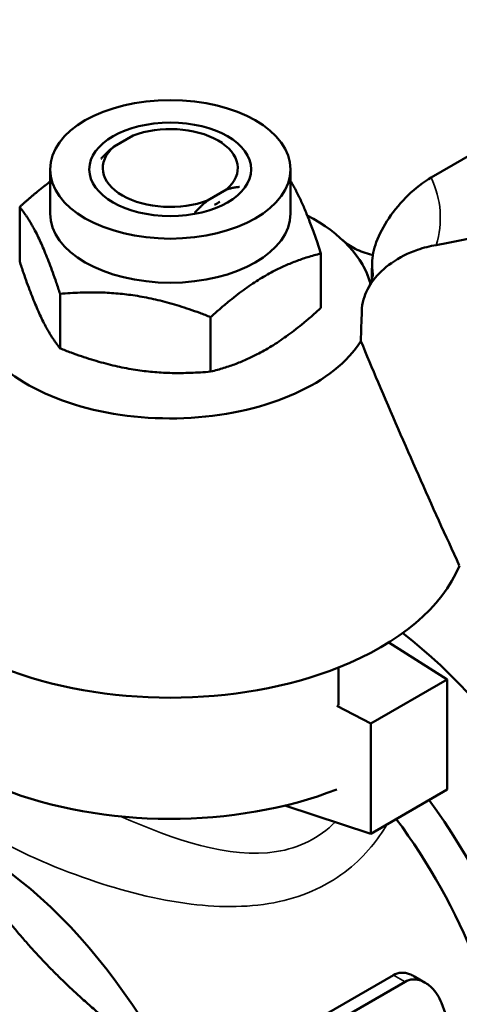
# Model space of a CAD drawing. Header units: millimetres. Extents: x 37 to 189, y 87 to 240.
# Tile 9 of 25: x 151 to 168, y 111 to 147. Entities that reach past the tile are written whole.
import ezdxf

# ---------------------------------------------------------------- set-up
doc = ezdxf.new("R2010")
doc.units = ezdxf.units.MM
doc.layers.add('Видимые тонкие (ГОСТ)', color=7, linetype='Continuous', lineweight=35)
doc.layers.add('Видимый контур (ГОСТ)', color=7, linetype='Continuous', lineweight=50)

msp = doc.modelspace()

# ---------------------------------------------------------------- linework, layer by layer
at = {"layer": 'Видимые тонкие (ГОСТ)'}
msp.add_line((165.655, 111.342), (165.225, 111.591), dxfattribs=at)
for centre, major_axis, start_param, end_param in [((156.96, 139.65), (10, 0), 6.107552, 6.544981), ((156.96, 137.609), (7.5, 0), 0, 0.08717)]:
    msp.add_ellipse(centre, major_axis=major_axis, ratio=0.57735, start_param=start_param, end_param=end_param, dxfattribs=at)
for points, knots in [([(149.398, 120.72), (149.231, 120.603), (149.079, 120.49), (148.4, 119.946), (148.102, 119.564), (148.01, 118.855), (148.129, 118.532), (148.634, 117.917), (148.953, 117.636), (149.624, 117.161), (149.918, 116.974), (150.243, 116.787), (151.255, 116.202), (152.569, 115.606), (155.187, 114.709), (156.469, 114.377), (158.85, 114.084), (159.96, 114.086), (161.948, 114.518), (162.832, 114.925), (163.868, 115.759), (164.149, 116.037), (164.617, 116.601), (164.812, 116.881), (164.982, 117.172)], [-7.384533, -7.384533, -7.384533, -7.384533, -7.282085, -7.282085, -6.872648, -6.872648, -6.544118, -6.544118, -6.291402, -6.291402, -6.133455, -6.133455, -6.133455, -5.641425, -5.641425, -5.213763, -5.213763, -4.837113, -4.837113, -4.490262, -4.490262, -4.342964, -4.342964, -4.214192, -4.214192, -4.214192, -4.214192]), ([(163.063, 117.261), (162.483, 116.674), (161.732, 116.291), (160.89, 116.163), (159.143, 115.899), (157.075, 116.603), (155.132, 117.466)], [4.442595, 4.442595, 4.442595, 4.442595, 4.823268, 4.823268, 4.823268, 5.613737, 5.613737, 5.613737, 5.613737])]:
    msp.add_open_spline(points, degree=3, knots=knots, dxfattribs=at)
at = {"layer": 'Видимый контур (ГОСТ)'}
for p, q in [((166.619, 141.145), (176.748, 146.992)), ((155.579, 142.699), (154.876, 142.293)), ((158.728, 142.516), (158.884, 142.426)), ((152.51, 139.814), (152.51, 141.447)), ((161.41, 139.814), (161.41, 141.447)), ((158.341, 140.292), (159.044, 140.698)), ((151.383, 138.034), (151.383, 140.052)), ((162.537, 136.309), (162.537, 138.327)), ((164.236, 137.598), (164.236, 137.598)), ((152.878, 134.814), (152.878, 136.833)), ((158.454, 133.952), (158.454, 135.97)), ((165.049, 123.915), (167.213, 122.543)), ((163.194, 122.987), (163.194, 121.597)), ((167.213, 122.543), (164.385, 120.91)), ((167.213, 122.543), (167.213, 118.46)), ((164.385, 120.91), (163.128, 121.571)), ((164.385, 116.827), (164.385, 120.91)), ((167.213, 118.46), (164.385, 116.827)), ((161.197, 117.868), (164.385, 116.827)), ((160.885, 109.085), (165.225, 111.591)), ((165.655, 111.342), (161.315, 108.836)), ((166.404, 111.307), (165.982, 111.55))]:
    msp.add_line(p, q, dxfattribs=at)
for major_axis in [(-4.45, 0), (3, 0)]:
    msp.add_ellipse((156.96, 141.447), major_axis=major_axis, ratio=0.57735, dxfattribs=at)
for centre, major_axis, ratio, start_param, end_param in [((156.96, 141.496), (2.5, 0), 0.57735, 5.698122, 8.439045), ((156.96, 141.496), (-2.5, 0), 0.57735, 5.698122, 8.439045), ((162.769, 146.692), (-14.517, 0), 0.57735, 1.852623, 2.356194), ((156.96, 141.191), (-2.459, 0), 0.57735, 2.299827, 2.412562), ((156.96, 139.814), (4.45, 0), 0.57735, 3.141593, 6.283185), ((156.96, 136.548), (7.5, 0), 0.57735, 0.15394, 0.828038), ((156.96, 136.548), (7.5, 0), 0.57735, 0.153946, 0.551571), ((156.96, 82.495), (-5.517, -82.726), 0.061417, 2.300018, 2.31014), ((156.96, 136.548), (7.5, 0), 0.57735, 3.693737, 5.937852), ((156.96, 128.219), (11, 0), 0.57735, 5.314952, 6.05138), ((163.819, 113.398), (7.375, -12.774), 0.57735, 0, 2.18798), ((156.96, 128.219), (11, 0), 0.57735, 4.10983, 5.314952), ((149.535, 105.151), (6.875, -11.908), 0.57735, 5.951376, 9.756587), ((156.96, 123.729), (-11, 0), 0.57735, 0.968237, 2.16601), ((160.637, 111.561), (7.375, -12.774), 0.57735, 5.912843, 8.037174), ((159.93, 111.153), (6.875, -11.908), 0.57735, 0, 1.767481), ((158.145, 110.122), (-7.125, 12.341), 0.57735, 3.969283, 4.423981)]:
    msp.add_ellipse(centre, major_axis=major_axis, ratio=ratio, start_param=start_param, end_param=end_param, dxfattribs=at)
for points, weights in [([(154.876, 142.293), (154.645, 142.106), (154.393, 141.836)], [1, 1.0634347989, 1.11122848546]), ([(151.383, 140.052), (151.978, 140.594), (152.51, 140.99)], [1, 1.04062168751, 1.05991026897]), ([(161.41, 141.02), (161.945, 140.142), (162.537, 138.327)], [1.05511859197, 1.1188186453, 1]), ([(159.044, 140.698), (159.275, 140.778), (159.527, 140.795)], [1, 1.0634347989, 1.11122848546]), ([(157.861, 139.833), (158.111, 140.105), (158.341, 140.292)], [1.11122848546, 1.0634347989, 1]), ([(152.878, 136.833), (152.13, 139.123), (151.383, 140.052)], [1, 1.15470053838, 1]), ([(162.537, 138.327), (160.496, 137.829), (158.454, 135.97)], [1, 1.15470053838, 1]), ([(151.383, 138.034), (152.13, 135.744), (152.878, 134.814)], [1, 1.15470053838, 1]), ([(158.454, 135.97), (155.666, 137.082), (152.878, 136.833)], [1, 1.15470053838, 1]), ([(158.454, 133.952), (160.496, 134.45), (162.537, 136.309)], [1, 1.15470053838, 1]), ([(152.878, 134.814), (155.666, 133.703), (158.454, 133.952)], [1, 1.15470053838, 1]), ([(149.704, 115.304), (151.959, 111.964), (155.39, 109.302)], [1.0297029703, 1.09274600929, 1.0297029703])]:
    msp.add_rational_spline(points, weights, degree=2, dxfattribs=at)
for points, knots in [([(166.619, 141.145), (166.35, 140.989), (166.029, 140.742), (165.526, 140.253), (165.251, 139.929), (164.872, 139.365), (164.692, 139.03), (164.495, 138.494), (164.434, 138.204), (164.432, 137.986)], [1.9971338, 1.9971338, 1.9971338, 1.9971338, 2.1112687, 2.1112687, 2.219317, 2.219317, 2.3152903, 2.3152903, 2.4012331, 2.4012331, 2.4012331, 2.4012331]), ([(163.348, 138.817), (163.474, 138.699), (163.63, 138.592), (163.995, 138.41), (164.2, 138.336), (164.434, 138.278), (164.446, 138.275), (164.458, 138.272)], [-0.453935, -0.453935, -0.453935, -0.453935, -0.3816291, -0.3816291, -0.3089202, -0.3089202, -0.3050449, -0.3050449, -0.3050449, -0.3050449]), ([(164.051, 136.199), (164.055, 136.341), (164.078, 136.484), (164.187, 136.874), (164.309, 137.112), (164.655, 137.574), (164.884, 137.789), (165.441, 138.18), (165.771, 138.345), (166.344, 138.544), (166.576, 138.603), (166.806, 138.641)], [0.8404079, 0.8404079, 0.8404079, 0.8404079, 0.8906396, 0.8906396, 0.9791845, 0.9791845, 1.0766663, 1.0766663, 1.1860617, 1.1860617, 1.2579209, 1.2579209, 1.2579209, 1.2579209]), ([(164.46, 137.609), (164.46, 137.579), (164.459, 137.549), (164.452, 137.488), (164.447, 137.456), (164.432, 137.389), (164.423, 137.354), (164.399, 137.279), (164.384, 137.239), (164.346, 137.154), (164.324, 137.109), (164.298, 137.061)], [0.7853982, 0.7853982, 0.7853982, 0.7853982, 0.8473344, 0.8473344, 0.9092705, 0.9092705, 0.9712067, 0.9712067, 1.0331429, 1.0331429, 1.0950791, 1.0950791, 1.0950791, 1.0950791]), ([(167.662, 126.768), (166.646, 128.981), (165.636, 131.251), (164.442, 134.066), (164.229, 134.573), (164.017, 135.082)], [3.915997, 3.915997, 3.915997, 3.915997, 4.747978, 4.747978, 4.929932, 4.929932, 4.929932, 4.929932]), ([(165.225, 111.591), (165.312, 111.641), (165.407, 111.669), (165.611, 111.682), (165.718, 111.664), (165.876, 111.606), (165.93, 111.581), (165.982, 111.55)], [0, 0, 0, 0, 0.03699456, 0.03699456, 0.07598679, 0.07598679, 0.09669442, 0.09669442, 0.09669442, 0.09669442]), ([(167.003, 110.556), (166.961, 110.669), (166.908, 110.776), (166.784, 110.969), (166.714, 111.055), (166.527, 111.235), (166.403, 111.319), (166.165, 111.413), (166.053, 111.434), (165.842, 111.422), (165.745, 111.394), (165.655, 111.342)], [-0.2024002, -0.2024002, -0.2024002, -0.2024002, -0.1652504, -0.1652504, -0.1295244, -0.1295244, -0.0791199, -0.0791199, -0.0379993, -0.0379993, 0, 0, 0, 0])]:
    msp.add_open_spline(points, degree=3, knots=knots, dxfattribs=at)
msp.add_open_spline([(164.017, 135.082), (164.029, 135.454), (164.04, 135.826), (164.051, 136.199)], degree=3, dxfattribs=at)

doc.saveas('drawing.dxf')
